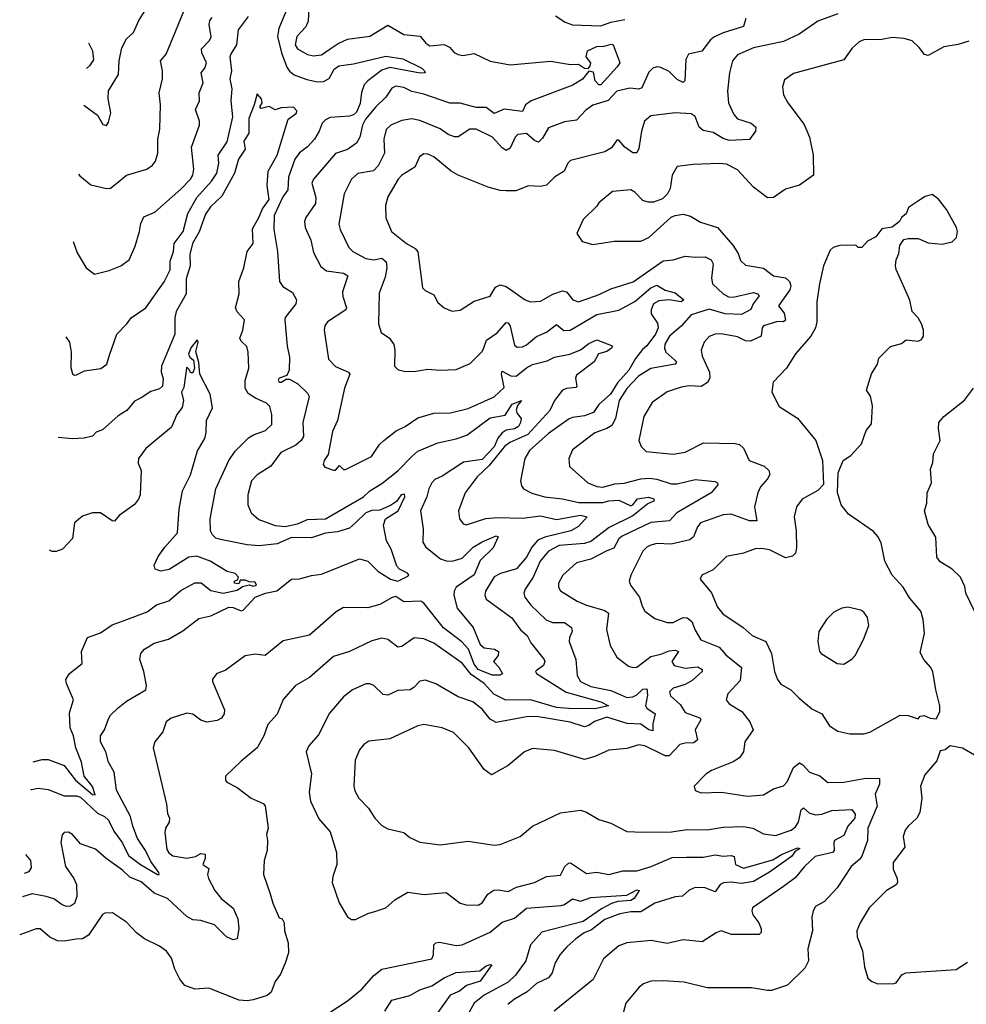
# Model space of a CAD drawing. Extents: x 1493970 to 1595317, y 729910 to 844791.
# Tile 128 of 256: x 1497223 to 1501935, y 812039 to 816939. Entities that reach past the tile are written whole.
import ezdxf

# ---------------------------------------------------------------- set-up
doc = ezdxf.new("R2010")
doc.units = 0

msp = doc.modelspace()

# ---------------------------------------------------------------- linework, layer by layer
at = {"layer": '0CON10XD'}
for points in [[(1498663.5, 817025), (1498658.6, 816931.4), (1498646.9, 816903.1), (1498602.5, 816855), (1498594.6, 816815), (1498605, 816794.4), (1498655, 816766.7), (1498685, 816758.9), (1498725, 816764.4), (1498768.6, 816795), (1498808.5, 816821.5), (1498855, 816841.8), (1498965, 816857.5), (1499055, 816912.5), (1499135, 816865.6), (1499216.7, 816856.7), (1499245, 816821.9), (1499265, 816808.5), (1499335, 816816.2), (1499362.1, 816802.1), (1499385, 816775.8), (1499405, 816765.6), (1499429.1, 816760.9), (1499485, 816771.9), (1499565, 816733.1), (1499665, 816714.5), (1499865, 816732.7), (1499965, 816716.5), (1500005, 816718.1), (1500035, 816698.1), (1500052.9, 816697.1), (1500062.6, 816707.4), (1500065.9, 816725), (1500043, 816755), (1500049.8, 816785), (1500095, 816805.5), (1500132.6, 816807.4), (1500167.4, 816817.4), (1500176.7, 816815), (1500207.5, 816735), (1500210, 816725), (1500196.2, 816705), (1500115, 816614.8), (1500105, 816616), (1500087.4, 816635), (1500078.8, 816678.8), (1500055, 816682.9), (1500025, 816643.3), (1499976.7, 816613.3), (1499768.6, 816535), (1499740, 816515), (1499725, 816482.7), (1499635, 816493.3), (1499585, 816471.8), (1499545, 816502.3), (1499495, 816502.9), (1499415, 816524), (1499364.1, 816524.1), (1499235, 816568.6), (1499175, 816582.4), (1499135, 816602.2), (1499095, 816608.7), (1499075, 816598.2), (1499045, 816553.5), (1498995, 816506.2), (1498944.7, 816445), (1498928.7, 816415), (1498916.7, 816355), (1498899.2, 816325), (1498855, 816293.5), (1498795, 816272.7), (1498684.5, 816145), (1498677.3, 816125), (1498696.1, 816055), (1498694.7, 816025.3), (1498647.5, 815955), (1498640.9, 815935), (1498644.6, 815905), (1498671.3, 815841.3), (1498685, 815781.2), (1498721.7, 815711.7), (1498749.4, 815689.4), (1498835, 815678.2), (1498855.6, 815665), (1498830.3, 815585), (1498831.7, 815561.7), (1498849.6, 815505), (1498846.4, 815495), (1498754.2, 815435), (1498741.4, 815415), (1498738.1, 815395), (1498759.8, 815249.8), (1498794, 815214), (1498860, 815185), (1498866.7, 815175), (1498839.2, 815105), (1498804.4, 814945), (1498780, 814890), (1498758.8, 814775), (1498738.8, 814745), (1498733.3, 814725), (1498741.7, 814711.7), (1498785, 814697.5), (1498795, 814697.5), (1498815, 814720), (1498835, 814700), (1498845, 814700), (1498973.8, 814766.2), (1499014.4, 814825), (1499035.8, 814845), (1499096.7, 814893.3), (1499141.2, 814915), (1499205, 814958.5), (1499285, 814980.4), (1499367, 814983), (1499455, 815004.6), (1499585, 815062.1), (1499635, 815108.8), (1499620.4, 815175), (1499625, 815190.8), (1499667.1, 815167.1), (1499694.4, 815165.6), (1499745, 815207.3), (1499775, 815223.6), (1499848.9, 815241.1), (1499885, 815260.4), (1499961.4, 815275), (1500015, 815295.9), (1500055, 815327.3), (1500095, 815345.8), (1500168.1, 815318.1), (1500173.3, 815315), (1500167.8, 815305), (1500145, 815288.4), (1500103.8, 815276.2), (1500082.6, 815237.4), (1499995, 815170.8), (1499990, 815155), (1499995.8, 815115), (1499991.1, 815108.9), (1499945, 815104.6), (1499924.6, 815095), (1499885.5, 815045), (1499861.8, 814995), (1499751.5, 814875), (1499662.1, 814835), (1499635.3, 814815), (1499559.9, 814720.1), (1499500.6, 814665), (1499440.6, 814585), (1499407.1, 814495), (1499412.5, 814455), (1499430.9, 814430.9), (1499445, 814425.7), (1499543.1, 814456.9), (1499602, 814462), (1499725, 814459.1), (1499815, 814470.6), (1499895, 814452.4), (1500015, 814474), (1500047.5, 814465), (1500005, 814416.7), (1499966.5, 814395), (1499836.6, 814363.4), (1499801.7, 814348.3), (1499771.9, 814315), (1499745.9, 814265), (1499695, 814206.9), (1499616.3, 814183.7), (1499585, 814166.4), (1499541.2, 814095), (1499538.5, 814075), (1499544.7, 814054.7), (1499673, 813963), (1499715, 813903.3), (1499748.9, 813875), (1499767.4, 813837.4), (1499834.2, 813755), (1499837.1, 813745), (1499830, 813725), (1499795, 813700), (1499790, 813695), (1499796, 813685), (1499942.3, 813592.3), (1500115, 813544.7), (1500153.8, 813525), (1500085, 813509.3), (1499955, 813510.8), (1499895, 813516.7), (1499765, 813554.6), (1499643.3, 813553.3), (1499582.2, 813582.2), (1499534.3, 813635), (1499470.9, 813680.9), (1499425, 813736.8), (1499285, 813836.4), (1499235, 813857.5), (1499186.2, 813863.8), (1499125, 813820.6), (1499105, 813816.9), (1499055, 813854.5), (1499025, 813861.2), (1498975, 813848.5), (1498865.3, 813794.7), (1498785, 813770), (1498665, 813665.6), (1498595.8, 813625), (1498534.6, 813555.4), (1498505, 813483.8), (1498457.5, 813432.5), (1498438.2, 813375), (1498405, 813315.6), (1498325, 813250), (1498247.5, 813175), (1498247.5, 813155), (1498253.9, 813143.9), (1498305, 813118.8), (1498375.5, 813065.5), (1498435, 813039.2), (1498445, 813026.7), (1498460, 812915), (1498451.4, 812885), (1498456.7, 812855), (1498454.4, 812805), (1498440, 812755), (1498435.7, 812685.7), (1498469.1, 812589.1), (1498482.4, 812542.4), (1498515, 812470), (1498530, 812465), (1498540, 812445), (1498540.8, 812405), (1498558.6, 812345), (1498561.4, 812295), (1498545, 812243.3), (1498520.7, 812189.3), (1498495, 812152.5), (1498475, 812100), (1498455, 812083.8), (1498385, 812060.8), (1498355, 812055.8), (1498315, 812060), (1498165, 812118.8), (1498094.3, 812114.3), (1498045, 812132), (1498019.2, 812165), (1497994.5, 812214.5), (1497978.9, 812268.9), (1497953.8, 812303.8), (1497919.1, 812329.1), (1497844.2, 812365), (1497804.3, 812395), (1497755, 812448.1), (1497685, 812494.2), (1497647, 812493), (1497635, 812485.8), (1497565, 812383.5), (1497535, 812364.6), (1497503.6, 812363.6), (1497445, 812353.9), (1497411.2, 812355), (1497372.9, 812372.9), (1497325, 812414.3), (1497305, 812415.6), (1497222.8, 812385.1)], [(1498574.6, 817045.4), (1498512.7, 816895), (1498506.9, 816855), (1498526.4, 816775), (1498552.9, 816702.9), (1498565, 816684), (1498588.9, 816665), (1498651.3, 816641.3), (1498705, 816630.4), (1498735, 816632), (1498763.3, 816646.7), (1498787.6, 816692.4), (1498810.6, 816709.4), (1498885, 816719.8), (1499045, 816757.1), (1499130, 816745), (1499225, 816698.7), (1499238.5, 816685), (1499241.2, 816675), (1499216.5, 816673.5), (1499065, 816702.2), (1499025, 816687.4), (1498955.2, 816634.8), (1498937.9, 816615), (1498923.5, 816576.5), (1498917.7, 816522.3), (1498899.4, 816479.4), (1498885, 816466.3), (1498865, 816459.2), (1498767.7, 816452.3), (1498745, 816441.8), (1498727.8, 816425), (1498713.1, 816385), (1498689.6, 816345), (1498655, 816307.3), (1498615, 816276.2), (1498592.9, 816245), (1498561.2, 816155), (1498557.9, 816092.1), (1498532.5, 816057.5), (1498490, 815965), (1498487.2, 815895), (1498506.7, 815785), (1498516.4, 815636.4), (1498531.9, 815611.9), (1498581.4, 815581.4), (1498601.4, 815545), (1498597.1, 815525), (1498545, 815457.5), (1498542.2, 815445), (1498553.8, 815315), (1498565, 815260), (1498564.3, 815195), (1498552, 815168), (1498515, 815156), (1498510, 815145), (1498514, 815135), (1498525, 815134.6), (1498550, 815150), (1498565, 815150), (1498606.9, 815126.9), (1498655, 815080), (1498663.7, 815063.7), (1498632.2, 814935), (1498634.7, 814865), (1498623.2, 814845), (1498597.8, 814822.2), (1498521.9, 814785), (1498472.7, 814717.3), (1498404.3, 814675), (1498376, 814644), (1498357.7, 814575), (1498358.2, 814525), (1498374.4, 814485), (1498412.4, 814452.4), (1498495, 814421.5), (1498545, 814417.5), (1498605, 814430.8), (1498655, 814451.6), (1498745, 814456), (1498934.5, 814565), (1498965, 814595.4), (1499025, 814630.9), (1499105, 814693.8), (1499174.5, 814765.5), (1499205, 814791.8), (1499305, 814834.1), (1499395, 814853.5), (1499447.7, 814872.3), (1499565, 814958.1), (1499638.6, 814971.4), (1499675, 815025.4), (1499720, 815045), (1499701.3, 815018.7), (1499694, 814996), (1499698.8, 814978.8), (1499718.2, 814955), (1499716.1, 814935), (1499705, 814914.3), (1499685, 814903), (1499645, 814896.9), (1499625, 814883.2), (1499603.6, 814856.4), (1499585, 814813.2), (1499525, 814750.5), (1499432.7, 814737.3), (1499325, 814667.7), (1499289, 814651), (1499273.5, 814635), (1499258.8, 814605), (1499250, 814565), (1499217.8, 814495), (1499231, 814405), (1499228.8, 814338.8), (1499244.4, 814315), (1499316.8, 814256.8), (1499345, 814246.5), (1499375, 814244.3), (1499425, 814259.2), (1499480, 814315), (1499525, 814341.6), (1499595, 814370.8), (1499603.8, 814365), (1499579.7, 814310.2), (1499515, 814247.7), (1499485, 814176.1), (1499396.2, 814115), (1499384.7, 814095), (1499383.3, 814075), (1499400.1, 814010.1), (1499480.6, 813915), (1499515, 813829.8), (1499535, 813812.8), (1499586.2, 813806.2), (1499605.5, 813795), (1499604.5, 813775), (1499581.4, 813745), (1499607.3, 813717.3), (1499625.5, 813684.5), (1499612.6, 813677.4), (1499575, 813676.9), (1499505, 813705.2), (1499485, 813731.9), (1499456.1, 813806.1), (1499423.9, 813843.9), (1499332.9, 813912.9), (1499235, 814035.5), (1499218.8, 814045), (1499135, 814041.8), (1499095, 814068.1), (1499076.4, 814063.6), (1499015, 814029.1), (1498955, 814011.8), (1498835, 814014.4), (1498797.9, 813992.1), (1498665, 813876.9), (1498535, 813848.6), (1498445, 813775.7), (1498395, 813781.8), (1498345, 813773.3), (1498245, 813700), (1498204.1, 813685.9), (1498182.3, 813657.7), (1498182, 813645), (1498242, 813505), (1498241.2, 813485), (1498227.3, 813462.7), (1498205, 813451.2), (1498155, 813444), (1498125, 813452.5), (1498085, 813483.3), (1498055, 813488.2), (1497976.4, 813463.6), (1497952.5, 813445), (1497935.6, 813395), (1497895.7, 813345), (1497886.9, 813315), (1497954.1, 813035.9), (1497958.6, 812988.6), (1497969.2, 812965), (1497966.9, 812945), (1497949.2, 812915), (1497945.7, 812895), (1497955, 812810), (1497965, 812792.9), (1497985, 812778.1), (1498055, 812766.7), (1498098, 812775), (1498125, 812789.5), (1498145.6, 812785.6), (1498145.3, 812765), (1498134.6, 812735), (1498164.4, 812715), (1498157.8, 812685), (1498161.9, 812665), (1498194.5, 812605), (1498225.3, 812565.3), (1498285, 812518.1), (1498309.1, 812465), (1498313.6, 812416.4), (1498305.5, 812364.5), (1498285, 812360.6), (1498252.5, 812375), (1498192.5, 812435), (1498125, 812456.9), (1498085, 812460), (1498055, 812476.9), (1497957.8, 812565), (1497892.2, 812592.2), (1497828, 812648), (1497771.5, 812671.5), (1497735, 812707.5), (1497654, 812764), (1497600.9, 812810.9), (1497525, 812837.5), (1497485, 812884), (1497465, 812896), (1497445, 812893.8), (1497435, 812883.3), (1497427.1, 812845), (1497450, 812725), (1497492.9, 812665), (1497505.4, 812634.6), (1497508, 812575), (1497495, 812540.8), (1497475, 812528.1), (1497455, 812526.5), (1497435, 812533.6), (1497393.4, 812563.4), (1497355, 812576.5), (1497285, 812588.8), (1497237.4, 812574.2)], [(1497514.9, 816170.2), (1497522.2, 816162.2), (1497577.6, 816117.6), (1497655, 816098.6), (1497675, 816101.4), (1497705.7, 816125), (1497755, 816165.7), (1497855, 816195.7), (1497884, 816215), (1497899.2, 816235), (1497910.5, 816275), (1497910.6, 816345), (1497920.8, 816395), (1497924.4, 816515), (1497916.7, 816575), (1497932.9, 816645), (1497932.9, 816685), (1497923.6, 816735), (1497952.1, 816767.9), (1498059.8, 817030.2)], [(1497541.5, 816514.2), (1497610, 816465), (1497637, 816417), (1497655, 816412.5), (1497665, 816430), (1497675.9, 816475.9), (1497664, 816545), (1497664.2, 816585), (1497714.1, 816665.9), (1497718.5, 816735), (1497730.9, 816799.1), (1497755, 816844.3), (1497789.4, 816875), (1497815.6, 816935), (1497879.4, 817035)], [(1501295, 816968.2), (1501195, 816932), (1501102.7, 816867.3), (1501025, 816830.5), (1500875, 816798.7), (1500795.6, 816765), (1500770.9, 816735), (1500756.5, 816675), (1500746.8, 816583.2), (1500751.2, 816525), (1500777.3, 816467.3), (1500796, 816446), (1500863.8, 816425), (1500887.5, 816405), (1500886, 816385), (1500855, 816343.3), (1500755, 816338.7), (1500725, 816347.3), (1500675, 816377.9), (1500625, 816387.5), (1500605.2, 816405.2), (1500585, 816457.1), (1500565, 816471.5), (1500485, 816475.5), (1500365, 816461.2), (1500332.9, 816435), (1500318.7, 816385), (1500305, 816297.5), (1500295, 816276.7), (1500275, 816276.2), (1500235.6, 816305.6), (1500205, 816340), (1500195, 816340), (1500167.8, 816302.2), (1500135, 816282.5), (1499965, 816239.4), (1499950.6, 816225), (1499933.3, 816185), (1499885, 816155.5), (1499845, 816116.5), (1499815, 816109.4), (1499755, 816112), (1499693.1, 816086.9), (1499645, 816087.3), (1499615, 816089.1), (1499555, 816106.2), (1499405, 816165.4), (1499371.1, 816185), (1499285, 816257.3), (1499255, 816270.5), (1499235, 816271.9), (1499212.4, 816257.6), (1499190, 816205), (1499125, 816165.4), (1499106.2, 816145), (1499055, 816057.5), (1499043.9, 816015), (1499045, 815953.3), (1499074, 815885), (1499148.6, 815825), (1499190.6, 815800.6), (1499204.4, 815784.4), (1499228, 815605), (1499241.1, 815591.1), (1499285, 815570), (1499305, 815531.2), (1499335, 815506), (1499375, 815489.2), (1499415, 815494.3), (1499485, 815537.8), (1499565, 815563.1), (1499591.1, 815608.9), (1499615, 815620), (1499645, 815612.3), (1499738.8, 815545), (1499765.6, 815535.6), (1499815, 815538.5), (1499876.3, 815573.7), (1499925, 815590), (1499945, 815584.4), (1499975.6, 815545), (1500005, 815536), (1500107.8, 815572.2), (1500165, 815600), (1500276.9, 815635), (1500425, 815738.6), (1500475, 815744.8), (1500535, 815762.6), (1500585, 815756.8), (1500635, 815759.3), (1500664.4, 815745), (1500674.5, 815725), (1500667, 815653), (1500670.6, 815625), (1500725, 815574.3), (1500750.6, 815560.6), (1500775, 815557.7), (1500875, 815581.6), (1500895, 815575.3), (1500903.5, 815565), (1500873.9, 815525), (1500862.8, 815497.2), (1500815, 815472.2), (1500735, 815476.1), (1500655, 815498.4), (1500565, 815470), (1500517.8, 815415), (1500458.1, 815365), (1500434.8, 815325), (1500432.2, 815305), (1500438.7, 815285), (1500484.4, 815245), (1500491.9, 815235), (1500485, 815225.8), (1500365, 815203.3), (1500303.4, 815165), (1500245, 815104.3), (1500207, 815045), (1500188.3, 814955), (1500169.6, 814920.4), (1500145.9, 814904.1), (1500085, 814883.8), (1499975, 814799.2), (1499956.9, 814755), (1499960, 814715), (1500050.8, 814635), (1500095.8, 814615.8), (1500125, 814612.3), (1500185, 814629), (1500232.2, 814632.2), (1500314, 814655), (1500357, 814657), (1500395, 814652.4), (1500465, 814628.8), (1500495, 814628.9), (1500585, 814650.4), (1500685, 814641.4), (1500695.7, 814635), (1500698.6, 814625), (1500665.5, 814585), (1500493.2, 814485), (1500456.7, 814445), (1500365, 814436.9), (1500221, 814369), (1500204.7, 814355), (1500180.7, 814309.3), (1500145, 814296.6), (1500066.1, 814253.9), (1499995, 814237.1), (1499925.8, 814175), (1499904.5, 814135), (1499905.6, 814115), (1499915, 814097.5), (1499997.5, 814045), (1500045, 814025.4)], [(1497452.5, 815361.1), (1497470, 815335), (1497478.6, 815285), (1497477.7, 815207.7), (1497485, 815177.5), (1497495, 815170), (1497505, 815171.2), (1497545, 815192), (1497626.3, 815203.7), (1497656.9, 815225), (1497670.4, 815269.6), (1497706.1, 815373.9), (1497756.9, 815425), (1497777.5, 815455), (1497850, 815505), (1497942.7, 815635), (1497971.2, 815695), (1497971.7, 815738.2), (1497987.7, 815785), (1497991.5, 815825), (1498035.9, 815885), (1498059.7, 815975), (1498105.2, 816055), (1498178.3, 816135), (1498203.6, 816175), (1498214.7, 816225), (1498211.3, 816265), (1498255, 816332), (1498283.9, 816456.1), (1498275.4, 816535.4), (1498280.3, 816595), (1498271.1, 816645), (1498278.9, 816685), (1498270.3, 816755), (1498274.4, 816765.6), (1498303.4, 816815), (1498311.3, 816888.7), (1498362.5, 816955)], [(1497489.1, 815835.4), (1497508.9, 815778.9), (1497554.3, 815704.3), (1497595, 815673.3), (1497668.6, 815691.4), (1497726.2, 815715), (1497768, 815745), (1497797.7, 815812.3), (1497820, 815885), (1497825.6, 815925), (1497841.4, 815958.6), (1497895, 815981.4), (1498025, 816096.2), (1498073.8, 816145), (1498084.6, 816165), (1498088.9, 816195), (1498078.2, 816305), (1498117.9, 816415), (1498117.3, 816435), (1498098.3, 816491.7), (1498118.5, 816535), (1498116.2, 816575), (1498136.2, 816625), (1498125.5, 816675), (1498145, 816697.5), (1498153.5, 816725), (1498129.6, 816775), (1498127.7, 816795), (1498167.5, 816835), (1498176.5, 816853.5), (1498165.3, 816915), (1498168.8, 816935), (1498180.1, 816949.9)], [(1500837.6, 816945), (1500825.3, 816904.7), (1500725, 816874.6), (1500678.2, 816851.8), (1500660.9, 816839.1), (1500618, 816782), (1500551.5, 816768.5), (1500538.5, 816741.5), (1500534.1, 816635.9), (1500525, 816626.2), (1500495, 816642.2), (1500455, 816682.1), (1500415, 816701.9), (1500395, 816704.2), (1500375, 816697.5), (1500355, 816678), (1500320.3, 816599.7), (1500305, 816593.5), (1500259.1, 816599.1), (1500195, 816583.8), (1500152.3, 816537.7), (1500075, 816513.8), (1500040.9, 816489.1), (1499995, 816438.9), (1499935, 816430.4), (1499855, 816400.9), (1499825, 816350.5), (1499805, 816329.2), (1499785, 816337.7), (1499745, 816373.2), (1499702.2, 816367.8), (1499688.9, 816355), (1499665, 816299.2), (1499645, 816289.2), (1499625, 816301.4), (1499575.8, 816355), (1499495, 816394.6), (1499463.8, 816395), (1499405, 816356.7), (1499386.4, 816356.4), (1499355, 816368), (1499316.4, 816396.4), (1499215, 816438), (1499175, 816446.2), (1499125, 816438.2), (1499069.4, 816415), (1499047.2, 816392.8), (1499034.8, 816345.2), (1499037.9, 816275), (1499007.4, 816212.6), (1498983.3, 816186.8), (1498906.7, 816173.2), (1498874.5, 816145), (1498838.1, 816071.9), (1498811.3, 815921.3), (1498818.1, 815895), (1498861.8, 815805), (1498880.6, 815785), (1498945, 815751.3), (1498985, 815744.5), (1499025, 815752.5), (1499046.5, 815735), (1499049.7, 815705), (1499041.7, 815658.3), (1499011.5, 815578.5), (1499009.3, 815425), (1499022, 815382), (1499063.3, 815355), (1499085, 815322.5), (1499090.6, 815295), (1499088.8, 815215), (1499107.3, 815197.3), (1499145, 815189.2), (1499195, 815190), (1499255, 815200.9), (1499315, 815194.4), (1499395, 815198.1), (1499465, 815228.6), (1499523.9, 815286.1), (1499531.9, 815301.9), (1499546.2, 815345), (1499599.2, 815380.8), (1499645, 815432.5), (1499655, 815430.6), (1499663.8, 815413.8), (1499685, 815320), (1499699.6, 815309.6), (1499725, 815310.6), (1499745, 815320.6), (1499795, 815363.5), (1499845, 815384.3), (1499895, 815422.5), (1499931.9, 815391.9), (1499963.7, 815393.7), (1500095, 815471.9), (1500205, 815493.6), (1500285, 815537), (1500365, 815605.6), (1500395, 815618.9), (1500435, 815592.6), (1500485, 815579.4), (1500528.1, 815545), (1500514.6, 815535.4), (1500455, 815544.8), (1500405, 815540.9), (1500377.3, 815525), (1500365.7, 815495.7), (1500365.6, 815475), (1500398.3, 815428.3), (1500400.9, 815405), (1500387.1, 815375), (1500345, 815316.2), (1500322.3, 815297.7), (1500287.6, 815252.4), (1500255.6, 815195), (1500198.2, 815131.8), (1500163.2, 815075), (1500106.2, 815025), (1500078.5, 814985), (1500035, 814967.8), (1499975, 814960), (1499957.6, 814952.4), (1499855, 814880.4), (1499760, 814795), (1499737.1, 814755), (1499715.6, 814645), (1499720.3, 814620.3), (1499730, 814605), (1499772.6, 814582.6), (1499835.3, 814565.3), (1499925, 814555.3), (1500006.8, 814536.8), (1500125, 814536.2), (1500155, 814545.2), (1500205, 814548.2), (1500265, 814519.4), (1500275.4, 814524.6), (1500297.5, 814555), (1500352.5, 814562.5), (1500380, 814555), (1500381.2, 814545), (1500350.2, 814529.8), (1500275, 814470.3), (1500157.3, 814412.7), (1500065, 814341.7), (1500035, 814333), (1499907.5, 814322.5), (1499855, 814294.6), (1499813.5, 814245), (1499779.2, 814165), (1499739.5, 814105), (1499732.5, 814085), (1499737.3, 814065), (1499767.1, 814025), (1499843.1, 813953.1), (1499875, 813938.9), (1499935, 813939.3), (1499970, 813915), (1499973.6, 813895), (1499959.3, 813865), (1499958.6, 813845), (1499991.6, 813755), (1499997.4, 813675), (1500014.6, 813645), (1500065, 813621.2), (1500165, 813601.5), (1500215, 813578.6), (1500245, 813566.7), (1500275, 813569.8), (1500295, 813578.9), (1500325, 813607.1), (1500345, 813609.2), (1500348, 813578), (1500338.1, 813525), (1500345, 813513.4), (1500385.4, 813485), (1500374.7, 813435), (1500375, 813400.8), (1500355, 813404.7), (1500315, 813432.7), (1500246.5, 813436.5), (1500145, 813467.5), (1500083.4, 813446.6), (1500055, 813425.9), (1500035, 813420), (1499963.1, 813443.1), (1499795, 813472.1), (1499745, 813469.7), (1499595, 813441.3), (1499565, 813458.5), (1499525, 813508.8), (1499479.2, 813545), (1499405, 813569.5), (1499295, 813633.6), (1499242.5, 813652.5), (1499215, 813647.1), (1499185, 813615.6), (1499166.2, 813605), (1499105, 813600.8), (1499055, 813578.2), (1499031.3, 813581.3), (1498985.3, 813625.3), (1498965, 813634.5), (1498945, 813633.5), (1498879.2, 813605), (1498835, 813569.4), (1498765, 813487.5), (1498710.5, 813379.5), (1498661.9, 813325), (1498649.4, 813295), (1498675.5, 813185.5), (1498663.3, 813095), (1498670.2, 813050.2), (1498712.5, 812962.5), (1498767.7, 812897.7), (1498800.6, 812795), (1498801.9, 812735), (1498782, 812675), (1498778.8, 812645), (1498813.4, 812543.4), (1498854.2, 812474.2), (1498875, 812461.2), (1498895, 812462), (1498955, 812490.8), (1498995, 812502.5)], [(1499889.3, 816959.3), (1499937.6, 816927.6), (1499975, 816914.4), (1500115, 816909.5), (1500165, 816926.9), (1500235, 816940.7)], [(1497565.4, 816824.6), (1497585.6, 816785), (1497589.8, 816740.2), (1497570.5, 816709.5), (1497555.5, 816696.5)], [(1501946.7, 816833.3), (1501895, 816815.6), (1501822.5, 816805), (1501745, 816761.2), (1501726.1, 816766.1), (1501700.7, 816800.7), (1501665, 816834.2), (1501625.7, 816845.7), (1501565, 816850.8), (1501515, 816840), (1501425, 816839.4), (1501401.1, 816828.9), (1501364.5, 816795.5), (1501325, 816738.8), (1501075, 816671.2), (1501030, 816640), (1501020, 816605), (1501024, 816565), (1501046, 816525), (1501128, 816418), (1501154.4, 816355), (1501172.7, 816265), (1501173.6, 816166.4), (1501104.2, 816115.8), (1501035, 816096.2), (1500975, 816053.8), (1500945, 816052.9), (1500875, 816105.5), (1500795, 816191.9), (1500740.3, 816219.7), (1500705, 816224.4), (1500575, 816219.5), (1500495, 816209.2), (1500470.5, 816165), (1500460, 816100), (1500446.7, 816073.3), (1500422.6, 816047.4), (1500378.4, 816031.6), (1500350.6, 816030.6), (1500325, 816038.9), (1500285, 816080.6), (1500265, 816091.9), (1500173.3, 816085), (1500105, 816028), (1500095, 816011.2), (1500028, 815945), (1499996.7, 815875), (1500023.3, 815835), (1500075, 815820.6), (1500182.6, 815837.4), (1500315, 815837.8), (1500354.6, 815855.4), (1500465, 815955.8), (1500485, 815965.7), (1500525, 815972), (1500561.2, 815961.2), (1500610.9, 815930.9), (1500696.2, 815905), (1500773.3, 815816.7), (1500799.1, 815775), (1500810.5, 815740.5), (1500835, 815717.5), (1500925, 815703.5), (1500974.2, 815665), (1501035, 815654.7), (1501055, 815636.4), (1501061.4, 815615), (1501055.9, 815595), (1501000, 815515), (1501028, 815478), (1501035.3, 815444.7), (1501024.6, 815435.4), (1500995, 815436.6), (1500925.7, 815415), (1500918.5, 815405), (1500912.9, 815365), (1500860.1, 815339.9), (1500835, 815341.8), (1500795, 815361.8), (1500715, 815375.4), (1500685, 815374.5), (1500655, 815361.9), (1500630, 815335), (1500615.5, 815294.5), (1500620.5, 815265), (1500656.8, 815185), (1500658, 815155), (1500645.8, 815134.2), (1500615, 815113.5), (1500555, 815116.4), (1500515, 815111.1), (1500445, 815087.1), (1500370.8, 815035), (1500329.4, 814965), (1500304, 814845), (1500316.2, 814815), (1500340.9, 814790.9), (1500475, 814776.5), (1500535, 814786.7), (1500626.7, 814833.3), (1500785, 814830.8), (1500805, 814824.5), (1500825, 814807.1), (1500854.4, 814745), (1500927.8, 814717.8), (1500951.1, 814695), (1500956, 814676), (1500945.4, 814655), (1500910.4, 814615), (1500897.8, 814585), (1500880.8, 814515), (1500892, 814445), (1500855, 814444.8), (1500765, 814478.9), (1500724.6, 814475.4), (1500611.9, 814435), (1500597.3, 814415), (1500577.1, 814365), (1500558.9, 814351.1), (1500465, 814330), (1500395, 814332.5), (1500365, 814324.6), (1500345, 814314.5), (1500325, 814294.2), (1500264.4, 814175), (1500256.7, 814145), (1500262.9, 814125), (1500308.5, 814065), (1500320.5, 814020.5), (1500335, 813995.7), (1500385, 813959.4), (1500445, 813938.6), (1500475, 813940), (1500525, 813963.6), (1500545, 813962), (1500567.8, 813945), (1500585, 813901.1), (1500613.4, 813853.4), (1500705, 813816.9), (1500737.6, 813777.6), (1500816.2, 813715), (1500808.5, 813651.5), (1500747.1, 813585), (1500740, 813555), (1500753.8, 813535), (1500817, 813497), (1500857.1, 813445), (1500874.2, 813405), (1500832.5, 813345), (1500825.7, 813295), (1500805, 813266), (1500775, 813245.7), (1500667, 813203), (1500638.8, 813185), (1500580, 813125), (1500585, 813103.3), (1500615, 813091.2), (1500715.8, 813094.2), (1500845, 813074.4), (1500925, 813081.4), (1500975, 813110.8), (1501025, 813125.8), (1501043.7, 813146.3), (1501075, 813216.9), (1501105, 813241.1), (1501121.7, 813231.7), (1501155, 813193.9), (1501205, 813176.5), (1501245, 813143.3), (1501325, 813144.5), (1501435, 813164.6), (1501503, 813163), (1501501.9, 813135), (1501480.4, 813085), (1501490.9, 813025), (1501445.3, 812915), (1501443.5, 812855), (1501415, 812777.1), (1501405, 812761.2), (1501362.3, 812725), (1501291.8, 812618.2), (1501229.1, 812550.9), (1501184.5, 812525.5), (1501172, 812505), (1501166, 812475), (1501168.6, 812405), (1501145.7, 812315), (1501150, 812255), (1501131.3, 812218.7), (1501045, 812134.2), (1500965, 812108), (1500945, 812107.5), (1500865, 812120.6), (1500645, 812120.6), (1500529.8, 812149.8), (1500425, 812156.2), (1500365, 812154.3), (1500328.7, 812141.3), (1500306.2, 812125), (1500240.6, 812045), (1500220, 811970)], [(1497278.5, 813107), (1497281.2, 813108.8), (1497315, 813114.5), (1497365, 813107.9), (1497445, 813076.7), (1497505, 813076.9), (1497525, 813070.2), (1497610, 812990), (1497645, 812974.2), (1497665, 812955.3), (1497691, 812901), (1497732.7, 812845), (1497765, 812779.1), (1497823.5, 812735), (1497908.8, 812685), (1497917.1, 812685), (1497915.3, 812695), (1497875, 812749.7), (1497849.3, 812805), (1497809.4, 812865), (1497785.2, 812925), (1497774.2, 812974.2), (1497705.5, 813105), (1497693.1, 813195), (1497665.6, 813245), (1497650.9, 813295), (1497625.6, 813345), (1497624.4, 813375), (1497644.3, 813405), (1497665, 813460), (1497675, 813478.8), (1497713.3, 813515), (1497755, 813547.5), (1497850, 813605), (1497854.4, 813625), (1497841.4, 813695), (1497821.4, 813755), (1497825.7, 813784.3), (1497843.6, 813806.4), (1497893, 813837), (1497962.9, 813857.1), (1498035, 813898.6), (1498115, 813958.6), (1498175, 813972.5), (1498264.4, 814015.6), (1498285, 814014.4), (1498325, 813997.6), (1498335, 814000), (1498395.5, 814065.5), (1498445.7, 814085), (1498502.6, 814097.4), (1498575, 814154.7), (1498615, 814156.2), (1498675, 814173.4), (1498725, 814180), (1498915, 814256.2), (1498955.6, 814245), (1499006, 814195), (1499067.8, 814155), (1499105, 814145.5), (1499155, 814170), (1499160, 814175), (1499153.8, 814185), (1499114, 814204), (1499100.2, 814220.2), (1499072.5, 814305), (1499048, 814345), (1499033.3, 814423.3), (1499044.1, 814455.9), (1499107.3, 814495), (1499140, 814565), (1499138, 814578), (1499121.9, 814575), (1499099.2, 814540.8), (1499068.7, 814521.3), (1499015, 814498.9), (1498975, 814497.1), (1498945.5, 814485), (1498894.5, 814435.5), (1498865, 814409.6), (1498805, 814390.9), (1498745, 814384.4), (1498675, 814360.2), (1498575, 814362.7), (1498505, 814331.6), (1498415, 814321.2), (1498355, 814325.9), (1498221.7, 814351.7), (1498199.8, 814359.8), (1498182.9, 814375), (1498173.3, 814395), (1498170.5, 814455), (1498198.9, 814605), (1498264.6, 814745), (1498295, 814792.2), (1498361.7, 814858.3), (1498386, 814874), (1498446, 814895), (1498478.1, 814925), (1498478.1, 814975), (1498467.8, 815015), (1498451.1, 815031.1), (1498397.1, 815055), (1498359.6, 815079.6), (1498344.6, 815105), (1498344.5, 815144.5), (1498362.7, 815205), (1498360.9, 815285), (1498352.7, 815312.7), (1498325, 815340), (1498318.1, 815355), (1498333.5, 815395), (1498341.9, 815445), (1498306, 815486), (1498297.3, 815505), (1498316, 815575), (1498314.2, 815635.8), (1498339.1, 815705), (1498355.9, 815785), (1498385, 815825.7), (1498381, 815899), (1498414, 815955), (1498431.5, 815998.5), (1498463.8, 816045), (1498454.3, 816115), (1498460.2, 816185), (1498505, 816265.7), (1498559.5, 816445), (1498600, 816475), (1498601.9, 816485), (1498585, 816504), (1498525, 816500), (1498495, 816490), (1498465, 816506.7), (1498425, 816497.5), (1498417.5, 816505), (1498430, 816525), (1498425.8, 816545), (1498405, 816570), (1498390, 816515), (1498362.6, 816447.4), (1498362.7, 816375), (1498338.5, 816335), (1498344.7, 816295), (1498312.7, 816245), (1498291.7, 816175), (1498228.3, 816061.7), (1498172.2, 816007.8), (1498148.1, 815971.9), (1498117, 815883), (1498082.9, 815825), (1498069, 815771), (1498070.9, 815715), (1498050.8, 815649.2), (1498050.8, 815575), (1498002.3, 815487.7), (1497995.7, 815455), (1497994.7, 815375), (1497929.3, 815215), (1497927.2, 815187.2), (1497937.7, 815152.3), (1497933.8, 815116.2), (1497918.3, 815101.7), (1497875, 815088.8), (1497827.5, 815057.5), (1497795, 815041.2), (1497755.5, 814994.5), (1497712.6, 814967.4), (1497635, 814898.8), (1497604.2, 814885.8), (1497585, 814866.7), (1497543.6, 814856.4), (1497485, 814854.2), (1497413.8, 814860.1)], [(1501424.3, 813385.7), (1501455, 813392.9), (1501605, 813478.5), (1501645, 813476.5), (1501695, 813460), (1501705, 813472.5), (1501725, 813476.7), (1501755, 813462.5), (1501785, 813460), (1501802.5, 813495), (1501803.3, 813525), (1501782.5, 813605), (1501768, 813695), (1501756.9, 813716.9), (1501722.5, 813755), (1501705, 813790), (1501726, 813885), (1501720, 813955), (1501708.6, 813995), (1501652, 814062), (1501620.8, 814115), (1501565.6, 814175), (1501528.6, 814245), (1501510.6, 814335), (1501495, 814368), (1501472.4, 814392.4), (1501348, 814478), (1501312.5, 814525), (1501293.6, 814586.4), (1501297.5, 814685), (1501322.5, 814745), (1501359.2, 814770.8), (1501412.3, 814827.7), (1501436.2, 814895), (1501462.7, 814927.3), (1501467.3, 815017.3), (1501458, 815065), (1501438.1, 815095), (1501462.6, 815177.4), (1501493.3, 815225), (1501500, 815255), (1501556.9, 815313.1), (1501611.7, 815328.3), (1501635, 815346.2), (1501695, 815340), (1501711.7, 815348.3), (1501721.2, 815365), (1501722, 815395), (1501711.9, 815425), (1501695.4, 815455.4), (1501665, 815487.5), (1501653.3, 815543.3), (1501585.9, 815695.9), (1501582, 815715), (1501586.2, 815745), (1501598.8, 815775), (1501604.1, 815815.9), (1501623.3, 815845), (1501645, 815850.8), (1501695, 815850), (1501745, 815829.2), (1501815, 815822.5), (1501865, 815833.8), (1501886.2, 815855), (1501891.2, 815885), (1501886.2, 815905), (1501836.2, 815995), (1501795.7, 816045.7), (1501765, 816068.8), (1501730.5, 816059.5), (1501706.7, 816045), (1501647.5, 816005), (1501636.1, 815973.9), (1501612.5, 815955), (1501602.5, 815935), (1501565, 815906.7), (1501515, 815898.8), (1501485, 815858.8), (1501442.7, 815837.3), (1501415, 815806.2), (1501396.1, 815806.1), (1501385, 815816.7), (1501305, 815816), (1501272.5, 815805), (1501257.7, 815792.3), (1501224, 815715), (1501204.4, 815625), (1501191.4, 815535), (1501190, 815435), (1501183.3, 815405), (1501161.4, 815365), (1501085, 815276), (1501040, 815205), (1500973.3, 815135), (1500966.2, 815085), (1501004, 815015), (1501095, 814956.2), (1501185.6, 814845.6), (1501219.2, 814745), (1501223.9, 814626.1), (1501195, 814596), (1501117, 814553), (1501090, 814515), (1501078, 814465), (1501088.6, 814395), (1501089.1, 814310.9), (1501084, 814285), (1501070.3, 814269.7), (1501035, 814260.8), (1500955, 814300.5), (1500915, 814307.8), (1500884.5, 814305.5), (1500825, 814284.5), (1500741.8, 814268.2), (1500675, 814202), (1500617.5, 814175), (1500610, 814155), (1500666.2, 814086.2), (1500696, 814016), (1500722.7, 813982.7), (1500824, 813914), (1500868, 813875), (1500936.9, 813845), (1500964.6, 813785), (1500979.5, 813695), (1500995.6, 813655), (1501012.2, 813632.2), (1501062, 813605), (1501102.9, 813562.9), (1501165, 813509.2), (1501215.5, 813485.5), (1501254.5, 813424.5), (1501295, 813399.2), (1501355, 813385.7), (1501424.3, 813385.7)], [(1497289.2, 813246.2), (1497335, 813258), (1497365, 813257.1), (1497445, 813227.4), (1497500.4, 813155), (1497585, 813083.4), (1497598.5, 813081.5), (1497585, 813122.7), (1497544.1, 813175), (1497530, 813245), (1497501.8, 813315), (1497490.5, 813375), (1497473.3, 813415), (1497470.5, 813489.5), (1497490.8, 813555), (1497455.5, 813635), (1497452.5, 813655), (1497471.5, 813685), (1497533.5, 813735), (1497531.2, 813795), (1497560, 813865), (1497625, 813887.5), (1497682.8, 813927.2), (1497755.4, 813955), (1497856.8, 813993.2), (1497903.3, 814026.7), (1497965, 814047.2), (1498025, 814098.2), (1498095, 814137.3), (1498126.1, 814136.1), (1498175, 814098.7), (1498235, 814084.9), (1498305, 814099.7), (1498331.5, 814118.5), (1498365, 814126.2), (1498385, 814120.4), (1498400.9, 814125), (1498395, 814140.8), (1498365, 814142), (1498345, 814150), (1498320.7, 814149.3), (1498315.9, 814134.1), (1498308.8, 814131.2), (1498292.5, 814135), (1498292.5, 814145), (1498307.5, 814152.5), (1498312.5, 814165), (1498295, 814182.5), (1498255, 814193.3), (1498171.2, 814245), (1498105, 814269.4), (1498065, 814264.5), (1497967.3, 814202.7), (1497924.7, 814195.3), (1497897.3, 814205), (1497892.3, 814225), (1497912.3, 814267.7), (1497945, 814314.6), (1498007.8, 814385), (1498015.9, 814504.1), (1498032.8, 814595), (1498072.3, 814675), (1498107.1, 814792.9), (1498143.8, 814855), (1498151.2, 814885), (1498153.5, 814945), (1498183.1, 815006.9), (1498170.4, 815075), (1498118.8, 815175), (1498115, 815233.3), (1498098.8, 815288.8), (1498110.6, 815335), (1498106.8, 815346.8), (1498075, 815305.8), (1498063.8, 815275), (1498069.5, 815259.5), (1498088, 815245), (1498092.5, 815205), (1498085, 815182.5), (1498075, 815182.5), (1498065, 815200), (1498055, 815210), (1498053.3, 815205), (1498040.5, 815109.5), (1498028, 815085), (1498037.5, 815045), (1498031.4, 815008.6), (1498005.4, 814975), (1497977.9, 814912.1), (1497850.3, 814805), (1497814, 814755), (1497813.1, 814733.1), (1497826.7, 814695), (1497822.3, 814575), (1497815, 814553.1), (1497795, 814526.7), (1497718.5, 814471.5), (1497695, 814443.8), (1497682.5, 814445), (1497625, 814485.6), (1497585, 814484.5), (1497535, 814468.5), (1497495.6, 814435), (1497485, 814358), (1497436.2, 814305), (1497405, 814291.9), (1497385, 814292.9), (1497370.6, 814299.8)], [(1501975.6, 813995), (1501932.7, 814085), (1501927.9, 814117.9), (1501906.4, 814165), (1501864.4, 814205), (1501805, 814241.5), (1501787.7, 814265), (1501783.3, 814363.3), (1501745, 814427.5), (1501726.7, 814495), (1501737.5, 814532.5), (1501740, 814585), (1501762, 814635), (1501757, 814703), (1501768.1, 814735), (1501771.3, 814778.7), (1501803.8, 814845), (1501796, 814905), (1501798.8, 814935), (1501823.3, 814965), (1501925, 815046.2), (1501971.2, 815105)], [(1500045, 814025.4), (1500135, 813999.6), (1500154.4, 813985), (1500144.5, 813905), (1500162.5, 813825), (1500195, 813766.2), (1500252.6, 813722.6), (1500275, 813715.6), (1500295, 813717.5), (1500365, 813769.4), (1500415, 813781.2), (1500455, 813798.8), (1500485, 813802), (1500501.9, 813795), (1500469.7, 813745), (1500481.1, 813725), (1500535, 813711.8), (1500598.2, 813718.2), (1500620.6, 813705), (1500620.6, 813695), (1500570.1, 813649.9), (1500535, 813631.3), (1500475, 813612.1), (1500456.7, 813595), (1500463.1, 813575), (1500511.2, 813531.2), (1500535, 813491.1), (1500607.5, 813465), (1500612.9, 813455), (1500585.3, 813405), (1500596.9, 813355), (1500579, 813341), (1500535, 813339.6), (1500508.6, 813331.4), (1500455, 813275.3), (1500435, 813275.3), (1500416.4, 813286.4), (1500335, 813325.3), (1500305, 813331.1), (1500245, 813311.5), (1500155, 813303.5), (1500085, 813271.8), (1500035, 813257.8), (1499885, 813302.7), (1499775, 813312.5), (1499735, 813295.6), (1499655, 813226.9), (1499571.7, 813181.7), (1499535, 813207.5), (1499458.5, 813315), (1499382.2, 813392.2), (1499325, 813415.4), (1499235, 813431.1), (1499205, 813425.6), (1499065, 813360.5), (1498961.1, 813348.9), (1498935, 813331.4), (1498913.9, 813306.1), (1498893.3, 813255), (1498886.7, 813125), (1498891.4, 813101.4), (1498911.4, 813065), (1498958.6, 813015), (1498990.6, 812965), (1499025, 812929.4), (1499055, 812913.1), (1499134.3, 812894.3), (1499165, 812869.2), (1499215, 812845.7), (1499315, 812833.1), (1499455, 812851.4), (1499585, 812831.9), (1499615, 812834.3), (1499713.3, 812875), (1499776.2, 812925), (1499915, 812992.9), (1500015, 813005.5), (1500045, 812995.6), (1500105, 812958.1), (1500165, 812940.6), (1500245, 812899.4), (1500324.5, 812895.5), (1500467.2, 812897.2), (1500545, 812909.7), (1500645, 812906.9), (1500725, 812920.9), (1500825, 812924.7), (1500872, 812915), (1500925, 812888.2), (1500985, 812879.1), (1501063.5, 812906.5), (1501085, 812921.8), (1501099.5, 812945), (1501112.8, 813007.2), (1501123.8, 813016.2), (1501155, 812990.9), (1501185, 812982.1), (1501215, 812985.3), (1501265, 813003.1), (1501365, 813009.1), (1501382, 812985), (1501379.1, 812965), (1501345.6, 812925), (1501325, 812878.9), (1501279.4, 812855), (1501274.5, 812845), (1501276.2, 812805), (1501268.5, 812795), (1501182.2, 812775), (1501128.8, 812725), (1501082.1, 812667.9), (1501025.5, 812625), (1500870, 812520), (1500866.9, 812505), (1500872.5, 812485), (1500902.2, 812445), (1500914.4, 812415), (1500913, 812397), (1500903.2, 812386.8), (1500766.6, 812386.6), (1500715, 812404.2), (1500690, 812395), (1500620, 812350), (1500525, 812359.4), (1500445, 812341.1), (1500366.6, 812356.6), (1500245, 812344.5), (1500205, 812329.4), (1500128.1, 812265), (1500076.6, 812163.4), (1499882.5, 812005)], [(1501325, 813732), (1501365, 813756.2), (1501381.2, 813775), (1501422.5, 813855), (1501449.2, 813925), (1501442.9, 813965), (1501425, 813990.8), (1501410.3, 814000.3), (1501345, 814016.2), (1501315, 814010), (1501275, 813990), (1501238.8, 813955), (1501200, 813895), (1501196.2, 813845), (1501203.8, 813795), (1501212.5, 813785), (1501292.5, 813735), (1501325, 813732)], [(1501975, 813278.8), (1501915, 813314), (1501853.8, 813326.2), (1501830, 813305), (1501805, 813300), (1501788.3, 813251.7), (1501728.3, 813181.7), (1501707.5, 813125), (1501712.9, 813065), (1501703.9, 812993.9), (1501688.1, 812965), (1501644.6, 812925.4), (1501630.8, 812905), (1501620.8, 812875), (1501628.3, 812821.7), (1501571.4, 812745), (1501571.3, 812711.3), (1501590, 812665), (1501592, 812645), (1501585.5, 812634.5), (1501535.5, 812604.5), (1501451.4, 812518.6), (1501406.7, 812445), (1501390, 812405), (1501391.9, 812375), (1501417.5, 812305), (1501428, 812225), (1501445, 812170), (1501465, 812152), (1501495, 812140.8)], [(1498995, 812502.5), (1499045, 812519.2), (1499090.9, 812559.1), (1499155, 812597.8), (1499235.7, 812585.7), (1499345, 812595.7), (1499415, 812543.1), (1499445, 812534.4), (1499505, 812532.2), (1499525.3, 812544.7), (1499552.5, 812587.5), (1499583.6, 812606.4), (1499605, 812609.2), (1499655, 812601.1), (1499695, 812622.1), (1499785, 812646.2), (1499845, 812675.6), (1499915, 812682.5), (1499936.9, 812725), (1499955, 812741.4), (1499965, 812742.5), (1500045, 812690.9), (1500095, 812696.2), (1500155, 812684.6), (1500225, 812703.8), (1500295, 812703.1), (1500366.7, 812725), (1500470.7, 812769.3), (1500542.1, 812772.1), (1500625, 812770.7), (1500685, 812783.7), (1500725, 812777.2), (1500765, 812780.5), (1500779.2, 812775), (1500785.6, 812735), (1500825, 812717.1), (1500971.7, 812758.3), (1501015, 812784.8), (1501095, 812818.5), (1501106.9, 812815), (1501081.3, 812798.7), (1501064.5, 812775), (1500955, 812696.7), (1500875, 812649.8), (1500815, 812640.8), (1500765, 812646.6), (1500726.8, 812643.2), (1500710, 812635), (1500685, 812599.5), (1500635, 812618.8), (1500585, 812620.4), (1500555, 812606.9), (1500522, 812578), (1500485, 812573.5), (1500385, 812543.2), (1500315, 812499.7), (1500265, 812500.2), (1500210.2, 812490.2), (1500135, 812461.9), (1500069.9, 812410.1), (1500032.2, 812395), (1499991.1, 812365), (1499945.6, 812325), (1499911.9, 812285), (1499888.9, 812245), (1499872.5, 812195), (1499855, 812170.5), (1499795, 812142.1), (1499749.1, 812100.9), (1499685, 812064.6), (1499652.3, 812037.7)], [(1497246.5, 812691.8), (1497270.3, 812699.7), (1497281.8, 812718.2), (1497278.1, 812755), (1497253.6, 812784.3)], [(1498715.5, 811964.5), (1498855, 812055.7), (1498925.4, 812114.6), (1498985, 812183.1), (1499025, 812213.5), (1499274.5, 812265.5), (1499282.2, 812285), (1499284.4, 812335), (1499295, 812345.7), (1499312.1, 812347.9), (1499395, 812331.2), (1499425, 812334.7), (1499565, 812397.8), (1499625, 812448.5), (1499685, 812468.1), (1499745, 812517.6), (1499918.8, 812531.2), (1499935, 812535.9), (1499975, 812564.7), (1500015, 812553.1), (1500065, 812570.2), (1500113.3, 812573.3), (1500245, 812582.4), (1500295, 812609.5), (1500305.8, 812605), (1500280.7, 812565), (1500264.2, 812555), (1500199.5, 812550.5), (1500169.2, 812540.8), (1500118.1, 812515), (1500028.3, 812451.7), (1499821.3, 812398.7), (1499765.4, 812335), (1499742.9, 812255), (1499691.5, 812185), (1499655, 812149.5), (1499535.2, 812084.8), (1499485.2, 812044.8), (1499451.5, 811985)], [(1499040, 812005), (1499075, 812060), (1499165, 812082.5), (1499215, 812111.2), (1499275, 812130.8), (1499335, 812171.7), (1499395, 812196.9), (1499513.8, 812206.2), (1499545, 812231.4), (1499565, 812238), (1499572.5, 812235), (1499514.4, 812155), (1499446.8, 812133.2), (1499412.5, 812105), (1499365, 812084.1), (1499265.7, 811945)], [(1501495, 812140.8), (1501575, 812142.9), (1501585, 812145.7), (1501614, 812186), (1501633.9, 812196.1), (1501885, 812213.2), (1501940.4, 812249.6)]]:
    msp.add_lwpolyline(points, dxfattribs=at)

doc.saveas('drawing.dxf')
